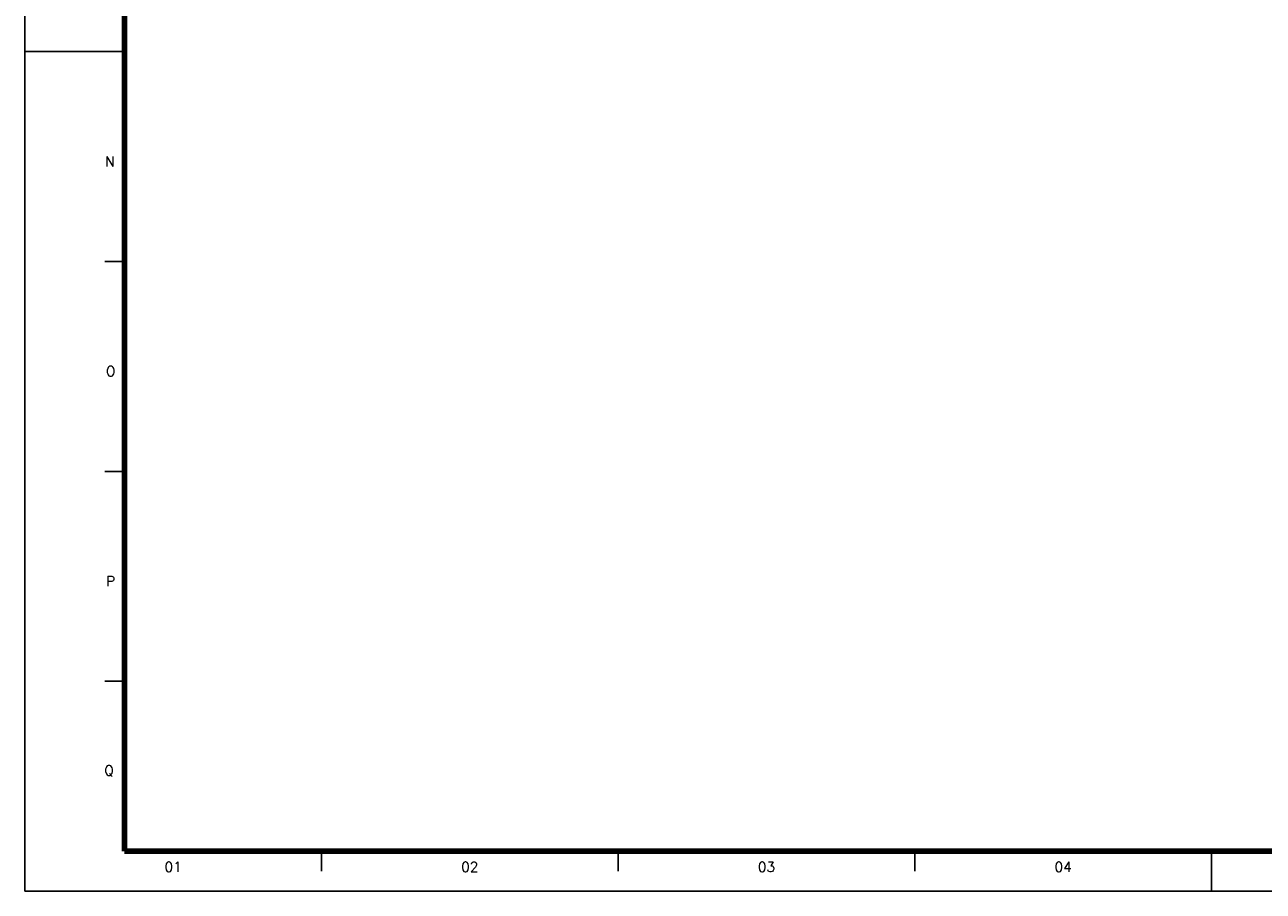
# Model space of a CAD drawing. Header units: millimetres. Extents: x 664 to 730045, y -4 to 80.
# Tile 1 of 78: x 664 to 695, y -4 to 18. Entities that reach past the tile are written whole.
import ezdxf

# ---------------------------------------------------------------- set-up
doc = ezdxf.new("R2010")
doc.units = ezdxf.units.MM
doc.header["$MEASUREMENT"] = 0
doc.layers.add('Margem', color=4, linetype='Continuous')
doc.styles.add('ROMANS', font='ROMANS')

msp = doc.modelspace()

# ---------------------------------------------------------------- linework, layer by layer
at = {"layer": 'Margem', "color": 1}
for p, q in [((664.2538, 80.4197), (664.2538, -3.6803)), ((666.7538, 17.3447), (664.2538, 17.3447)), ((666.7538, 12.0885), (666.2538, 12.0885)), ((666.7538, 6.8322), (666.2538, 6.8322)), ((666.7538, 1.576), (666.2538, 1.576)), ((671.6788, -3.1803), (671.6788, -2.6803)), ((679.1038, -3.1803), (679.1038, -2.6803)), ((686.5288, -3.1803), (686.5288, -2.6803)), ((693.9538, -3.6803), (693.9538, -2.6803)), ((664.2538, -3.6803), (783.0538, -3.6803))]:
    msp.add_line(p, q, dxfattribs=at)
at = {"layer": 'Margem', "lineweight": 100}
for p, q in [((666.7538, -2.6803), (666.7538, 79.4197)), ((782.0538, -2.6803), (666.7538, -2.6803))]:
    msp.add_line(p, q, dxfattribs=at)

# ---------------------------------------------------------------- texts
at = {"layer": 'Margem', "color": 1, "char_height": 0.25, "attachment_point": 8, "line_spacing_factor": 0.798, "style": 'ROMANS'}
for s, insert, width in [('N', (666.3801, 14.467), 0.960097), ('O', (666.4036, 9.2153), 1.031456), ('P', (666.4036, 3.9568), 0.888739), ('Q', (666.3624, -0.8037), 1.031456), ('01', (667.9663, -3.1955), 1.479069), ('02', (675.3913, -3.1955), 1.479069), ('03', (682.8163, -3.1955), 1.479069), ('04', (690.2413, -3.1955), 1.479069)]:
    msp.add_mtext(s, dxfattribs=dict(at, insert=insert, width=width))

doc.saveas('drawing.dxf')
